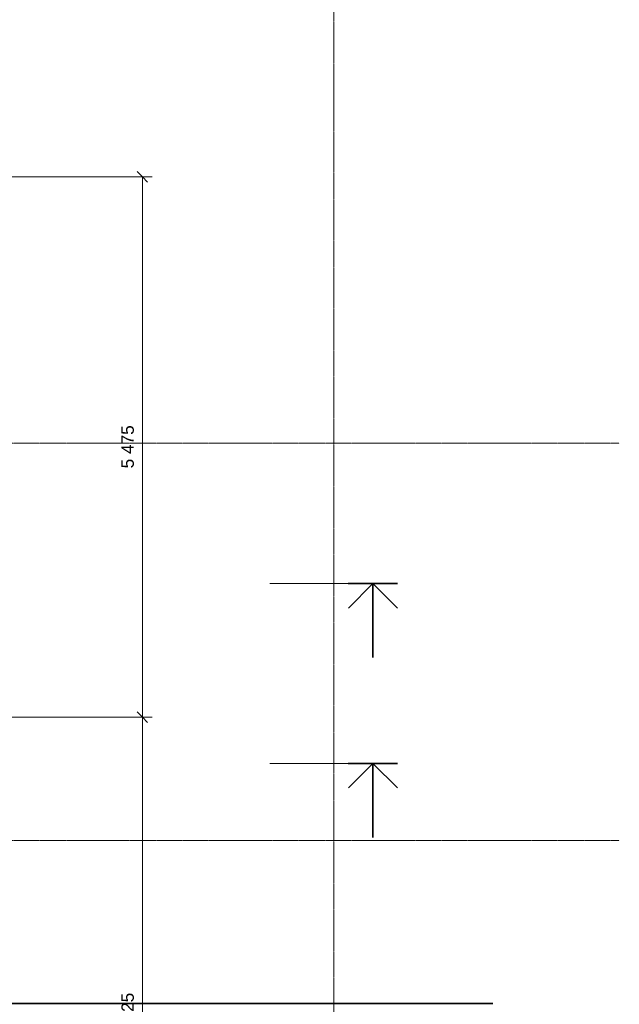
# Model space of a CAD drawing. Header units: millimetres. Extents: x -20574 to 8886, y -76409 to -50186.
# Tile 10 of 11: x 2815 to 8886, y -67659 to -57682. Entities that reach past the tile are written whole.
import ezdxf

# ---------------------------------------------------------------- set-up
doc = ezdxf.new("R2010")
doc.units = ezdxf.units.MM
doc.linetypes.add('Grid Line', pattern=[22.225, 12.7, -3.175, 3.175, -3.175])
for name, color, linetype, lineweight in [('206', 7, 'Continuous', 9), ('25', 7, 'Continuous', 35), ('822', 7, 'Continuous', 9), ('842', 7, 'Continuous', 9), ('842-50', 7, 'Continuous', 9)]:
    doc.layers.add(name, color=color, linetype=linetype, lineweight=lineweight)
doc.styles.add('Arial_3', font='arial.ttf', dxfattribs={"height": 125})
doc.dimstyles.new('NO_Normal_2_5', dxfattribs={"dimscale": 304.8, "dimtxt": 127.532425, "dimasz": 0.347769, "dimexe": 0.328084, "dimexo": 0.246063, "dimgap": 0.164042, "dimtad": 1, "dimdec": 0, "dimzin": 0, "dimdsep": 46, "dimtxsty": 'Arial_3', "dimblk1": 'OBLIQUE', "dimblk2": 'OBLIQUE', "dimsah": 1, "dimcen": 0.09, "dimazin": 0, "dimtfac": 1, "dimtdec": 4, "dimtix": 1, "dimtmove": 0, "dimatfit": 3, "dimfxl": 1, "dimtvp": 1, "dimtolj": 1, "dimtzin": 0, "dimlwd": 18, "dimlwe": 18, "dimarcsym": 2})

# ---------------------------------------------------------------- blocks, each defined once
blk = doc.blocks.new('Section - Arrow - Standard-372786-RIVEPLAN')
at = {"layer": '206', "lineweight": 35}
for p, q in [((-4.98, 0), (5.02, 0)), ((0, 0), (-4.95, -4.95)), ((0, 0), (4.95, -4.95)), ((0, 0), (0, -15))]:
    blk.add_line(p, q, dxfattribs=at)
blk = doc.blocks.new('DIMBLOCK11-RIVEPLAN')
at = {"layer": '842-50', "lineweight": 18}
for p, q in [((4057.3, -64749.1), (4004.3, -64696.1)), ((2669.2, -64749.1), (4157.3, -64749.1)), ((4057.3, -64749.1), (2669.2, -64749.1)), ((4057.3, -70774.5), (4057.3, -64749.1)), ((4057.3, -64749.1), (4110.3, -64802.1)), ((4057.3, -70774.5), (4004.3, -70721.5)), ((81.1, -70774.5), (4157.3, -70774.5)), ((4057.3, -70774.5), (81.1, -70774.5)), ((4057.3, -70774.5), (4110.3, -70827.5))]:
    blk.add_line(p, q, dxfattribs=at)
at = {"layer": '842-50', "color": 0, "lineweight": 18, "insert": (3845, -67978.6), "char_height": 125, "width": 520.332, "attachment_point": 1, "rotation": 90, "line_spacing_factor": 0.941778, "style": 'Arial_3'}
blk.add_mtext('6 025', dxfattribs=at)
blk = doc.blocks.new('_Oblique')
at = {"color": 0, "linetype": 'ByBlock', "lineweight": -2}
blk.add_line((-0.5, -0.5), (0.5, 0.5), dxfattribs=at)
blk = doc.blocks.new('DIMBLOCK12-RIVEPLAN')
at = {"layer": '842-50', "lineweight": 18}
for p, q in [((4057.3, -59274.1), (4004.3, -59221.1)), ((2669.8, -59274.1), (4157.3, -59274.1)), ((4057.3, -59274.1), (2669.8, -59274.1)), ((4057.3, -64749.1), (4057.3, -59274.1)), ((4057.3, -59274.1), (4110.3, -59327.1)), ((4057.3, -64749.1), (4004.3, -64696.1)), ((2669.2, -64749.1), (4157.3, -64749.1)), ((4057.3, -64749.1), (2669.2, -64749.1)), ((4057.3, -64749.1), (4110.3, -64802.1))]:
    blk.add_line(p, q, dxfattribs=at)
at = {"layer": '842-50', "color": 0, "lineweight": 18, "insert": (3845, -62228.4), "char_height": 125, "width": 520.332, "attachment_point": 1, "rotation": 90, "line_spacing_factor": 0.941778, "style": 'Arial_3'}
blk.add_mtext('5 475', dxfattribs=at)

msp = doc.modelspace()

# ---------------------------------------------------------------- linework, layer by layer
at = {"layer": '206', "lineweight": 18}
for p, q in [((5348.1, -63395.5), (6391.7, -63395.5)), ((5348.1, -65218.5), (6391.7, -65218.5))]:
    msp.add_line(p, q, dxfattribs=at)
at = {"layer": '25'}
msp.add_line((181.1, -67649.1), (7607, -67649.1), dxfattribs=at)
at = {"layer": '822', "linetype": 'Grid Line'}
for p, q in [((5994.8, -76408.8), (5994.8, -50836.5)), ((-19890.8, -61974.1), (8885.9, -61974.1)), ((-19890.8, -65999.1), (8885.9, -65999.1))]:
    msp.add_line(p, q, dxfattribs=at)

# ---------------------------------------------------------------- block references
at = {"layer": '206', "lineweight": 35, "extrusion": (0, 0, -1), "xscale": 49.99999999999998, "yscale": 49.99999999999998, "zscale": 49.99999999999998}
for p in [(-6391.7, -63395.5), (-6391.7, -65218.5)]:
    msp.add_blockref('Section - Arrow - Standard-372786-RIVEPLAN', p, dxfattribs=at)

# ---------------------------------------------------------------- dimensions: what is measured, and where the dimension line sits
at = {"layer": '842', "lineweight": 18}
for base, p1, p2, override, picture, middle in [((4057.3, -59274.1), (2594.2, -64749.1), (2594.8, -59274.1), {"dimpost": '<>', "dimfxl": 5475.000035}, 'DIMBLOCK12-RIVEPLAN', (3943.8, -62011.6)), ((4057.3, -64749.1), (6.1, -70774.5), (2594.2, -64749.1), {"dimpost": '<>', "dimfxl": 6557.77368}, 'DIMBLOCK11-RIVEPLAN', (3943.5, -67761.8))]:
    dim = msp.add_linear_dim(base=base, p1=p1, p2=p2, angle=90, dimstyle='NO_Normal_2_5', override=override, dxfattribs=at)
    dim.commit()
    dim.dimension.update_dxf_attribs({"geometry": picture, "text_midpoint": middle})

doc.saveas('drawing.dxf')
